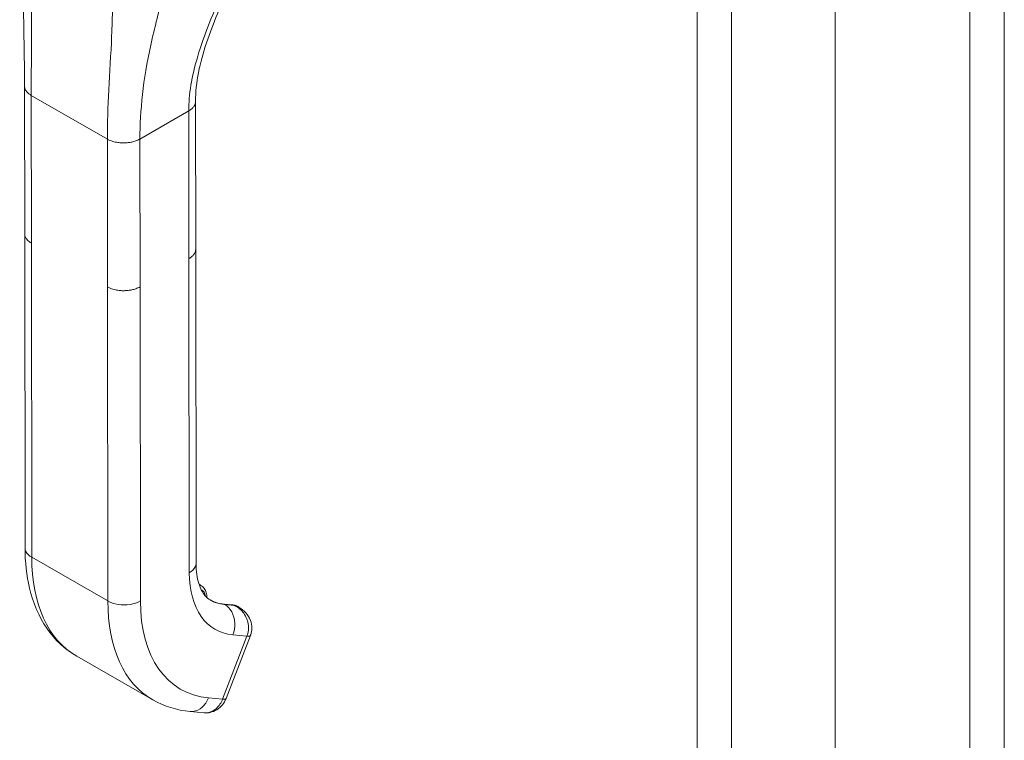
# Model space of a CAD drawing. Header units: inches. Extents: x 4 to 472, y 10 to 298.
# Tile 36 of 50: x 423.74 to 427.27, y 144.65 to 147.24. Entities that reach past the tile are written whole.
import ezdxf

# ---------------------------------------------------------------- set-up
doc = ezdxf.new("R2010")
doc.units = ezdxf.units.IN
doc.header["$LTSCALE"] = 28
doc.header["$MEASUREMENT"] = 0
doc.layers.add('Visible (ANSI)', color=7, linetype='Continuous', lineweight=5)
doc.layers.add('Visible Narrow (ANSI)', color=7, linetype='Continuous', lineweight=5)

msp = doc.modelspace()

# ---------------------------------------------------------------- linework, layer by layer
at = {"layer": 'Visible (ANSI)'}
for p, q in [((426.6617, 166.434), (426.6617, 130.7146)), ((423.754, 146.4676), (423.7534, 146.9979)), ((424.3676, 146.4121), (424.367, 146.9424)), ((423.754, 146.4666), (423.7553, 145.3403)), ((424.3675, 146.411), (424.3688, 145.2848)), ((424.3794, 145.2099), (424.3864, 145.2059)), ((424.5013, 145.1358), (424.4676, 145.1389)), ((424.5217, 145.1282), (424.5167, 145.131)), ((424.4764, 144.8002), (424.5639, 145.0264)), ((423.9408, 144.9519), (424.2136, 144.7952)), ((424.3474, 144.7536), (424.398, 144.7489))]:
    msp.add_line(p, q, dxfattribs=at)
for centre, major_axis, ratio, start_param, end_param in [((424.5979, 145.4642), (-0.1784, -0.3106), 0.578826, 6.283182, 6.283185), ((424.3251, 145.621), (-0.3844, -0.6692), 0.578826, 6.283182, 6.283185), ((424.425, 144.82), (0.0514, -0.0199), 0.209026, 6.283103, 6.283109)]:
    msp.add_ellipse(centre, major_axis=major_axis, ratio=ratio, start_param=start_param, end_param=end_param, dxfattribs=at)
for points in [[(423.7534, 146.9979), (423.7532, 147.1888), (423.7463, 147.3959), (423.7361, 147.6037)], [(424.1923, 147.0741), (424.1923, 147.0741), (424.1923, 147.0741), (424.1923, 147.0741)], [(423.754, 146.4676), (423.754, 146.4676), (423.754, 146.4676), (423.754, 146.4676)], [(424.3676, 146.4121), (424.3676, 146.4121), (424.3676, 146.4121), (424.3676, 146.4121)], [(424.5224, 145.1278), (424.5224, 145.1278), (424.5224, 145.1278), (424.5223, 145.1278)], [(424.3474, 144.7536), (424.2998, 144.7579), (424.2538, 144.7721), (424.2136, 144.7952)], [(424.398, 144.7489), (424.398, 144.7489), (424.398, 144.7489), (424.398, 144.7489)]]:
    msp.add_open_spline(points, degree=3, dxfattribs=at)
for points, knots in [([(424.4908, 147.3609), (424.4598, 147.2909), (424.4295, 147.2221), (424.3826, 147.0821), (424.3669, 147.0101), (424.367, 146.9424)], [0, 0, 0, 0, 0.927491, 0.927491, 1.885784, 1.885784, 1.885784, 1.885784]), ([(423.9408, 144.9519), (423.8986, 144.9761), (423.8616, 145.011), (423.8048, 145.0941), (423.7841, 145.1431), (423.7606, 145.2413), (423.7553, 145.2898), (423.7553, 145.3403)], [0, 0, 0, 0, 0.76579, 0.76579, 1.534952, 1.534952, 2.182645, 2.182645, 2.182645, 2.182645]), ([(424.3688, 145.2848), (424.3688, 145.2572), (424.3724, 145.2326), (424.3842, 145.1941), (424.3922, 145.1797), (424.4064, 145.1627), (424.4125, 145.1576), (424.4195, 145.1536)], [0, 0, 0, 0, 0.400553, 0.400553, 0.792481, 0.792481, 1.079547, 1.079547, 1.079547, 1.079547]), ([(424.4074, 145.1624), (424.4074, 145.1625), (424.4074, 145.1626), (424.4074, 145.1687), (424.4068, 145.1744), (424.4038, 145.1853), (424.4016, 145.1904), (424.3952, 145.1994), (424.3911, 145.2032), (424.3864, 145.2059)], [4.7093721, 4.7093721, 4.7093721, 4.7093721, 4.7134185, 4.7134185, 4.9757326, 4.9757326, 5.2380468, 5.2380468, 5.5003609, 5.5003609, 5.5003609, 5.5003609]), ([(424.4189, 145.154), (424.4218, 145.1523), (424.4247, 145.1508), (424.4308, 145.148), (424.4339, 145.1467), (424.4403, 145.1444), (424.4435, 145.1434), (424.4501, 145.1417), (424.4535, 145.1409), (424.4605, 145.1397), (424.464, 145.1393), (424.4676, 145.1389)], [2.3587682, 2.3587682, 2.3587682, 2.3587682, 2.4106134, 2.4106134, 2.4624585, 2.4624585, 2.5143036, 2.5143036, 2.5661488, 2.5661488, 2.6179939, 2.6179939, 2.6179939, 2.6179939]), ([(424.5013, 145.1358), (424.5024, 145.1357), (424.5035, 145.1356), (424.5056, 145.1352), (424.5067, 145.135), (424.5088, 145.1344), (424.5098, 145.1341), (424.5119, 145.1334), (424.5129, 145.133), (424.5148, 145.1321), (424.5158, 145.1316), (424.5167, 145.131)], [0.5235988, 0.5235988, 0.5235988, 0.5235988, 0.5754439, 0.5754439, 0.627289, 0.627289, 0.6791342, 0.6791342, 0.7309793, 0.7309793, 0.7828244, 0.7828244, 0.7828244, 0.7828244]), ([(424.5224, 145.1278), (424.5317, 145.1225), (424.5403, 145.1156), (424.5544, 145.0997), (424.5602, 145.0904), (424.5671, 145.0719), (424.5689, 145.0625), (424.5689, 145.045), (424.5675, 145.0366), (424.5645, 145.028), (424.5642, 145.0272), (424.5639, 145.0264)], [0, 0, 0, 0, 0.1168754, 0.1168754, 0.2324764, 0.2324764, 0.333213, 0.333213, 0.423617, 0.423617, 0.4328834, 0.4328834, 0.4328834, 0.4328834]), ([(424.4764, 144.8002), (424.4732, 144.7918), (424.4687, 144.784), (424.4575, 144.7702), (424.4506, 144.7642), (424.436, 144.7552), (424.428, 144.752), (424.4127, 144.7487), (424.4053, 144.7482), (424.398, 144.7489)], [0, 0, 0, 0, 0.0973525, 0.0973525, 0.1949354, 0.1949354, 0.2876161, 0.2876161, 0.3680393, 0.3680393, 0.3680393, 0.3680393])]:
    msp.add_open_spline(points, degree=3, knots=knots, dxfattribs=at)
at = {"layer": 'Visible Narrow (ANSI)'}
for p, q in [((426.1667, 130.5124), (426.1667, 166.2086)), ((426.2904, 166.2202), (426.2904, 130.5008)), ((427.1449, 130.8444), (427.1449, 165.9683)), ((427.2686, 165.9683), (427.2686, 130.8444)), ((424.0646, 147.1463), (424.0646, 147.1463)), ((424.1885, 147.0519), (424.1885, 147.0519)), ((424.1896, 147.0583), (424.1896, 147.0583)), ((423.7782, 146.434), (423.7776, 146.9643)), ((423.7776, 146.9643), (424.0505, 146.8076)), ((424.179, 146.9874), (424.179, 146.9874)), ((424.1674, 146.8077), (424.3428, 146.9087)), ((424.3433, 146.3784), (424.3428, 146.9087)), ((424.051, 146.2773), (424.0505, 146.8076)), ((424.168, 146.2774), (424.1674, 146.8077)), ((423.7782, 146.434), (423.7795, 145.3068)), ((424.3433, 146.3784), (424.3446, 145.2512)), ((424.051, 146.2773), (424.0523, 145.1501)), ((424.168, 146.2774), (424.1692, 145.1502)), ((424.0523, 145.1501), (423.7795, 145.3068)), ((424.5047, 145.1347), (424.471, 145.1379)), ((424.471, 145.1379), (424.4715, 145.1375)), ((424.4715, 145.1375), (424.5053, 145.1344)), ((424.5053, 145.1344), (424.5047, 145.1347)), ((424.464, 144.7976), (424.5515, 145.0239)), ((424.5008, 145.0285), (424.5515, 145.0239)), ((424.4133, 144.8023), (424.464, 144.7976))]:
    msp.add_line(p, q, dxfattribs=at)
for centre, major_axis, ratio, start_param, end_param in [((424.3251, 145.621), (-0.3843, -0.6691), 0.578826, 5.495213, 6.283182), ((424.6564, 145.4307), (-0.2196, -0.3824), 0.578826, 5.495213, 6.542411), ((424.3452, 145.1342), (0.0412, 0.0717), 0.578826, 0, 0.148218), ((424.3544, 145.129), (0.0347, 0.0605), 0.578826, 5.67383, 6.332836), ((424.5973, 145.4646), (-0.1784, -0.3107), 0.578826, 0.001834, 0.259226), ((424.5979, 145.4643), (-0.1784, -0.3107), 0.578826, 0, 0.259226), ((424.5979, 145.4643), (-0.3843, -0.6691), 0.578826, 5.495213, 6.283182), ((424.6564, 145.4307), (-0.3432, -0.5974), 0.578826, 5.495213, 6.542411), ((424.4664, 145.126), (0.0012, 0.0129), 0.788206, 5.936638, 6.283185), ((424.5002, 145.1229), (0.0012, 0.0129), 0.788206, 5.936638, 6.283185), ((424.4756, 145.0593), (0.0412, 0.0717), 0.578826, 0, 0.259226), ((424.2814, 145.37), (-0.1995, -0.3473), 0.578826, 6.180079, 6.180082), ((424.5125, 145.0463), (0.0514, -0.0199), 0.209005, 5.649814, 6.283009), ((424.425, 144.82), (0.0514, -0.0199), 0.209026, 5.64977, 6.283179)]:
    msp.add_ellipse(centre, major_axis=major_axis, ratio=ratio, start_param=start_param, end_param=end_param, dxfattribs=at)
for points, knots in [([(423.7776, 146.9643), (423.7776, 147.0217), (423.778, 147.0809), (423.7781, 147.144), (423.7783, 147.2071), (423.7783, 147.2741), (423.7781, 147.3431), (423.778, 147.4121), (423.7777, 147.4833), (423.7791, 147.5615)], [0, 0, 0, 0, 0.333333, 0.333333, 0.333333, 0.666667, 0.666667, 0.666667, 1, 1, 1, 1]), ([(424.0505, 146.8076), (424.0504, 146.865), (424.0528, 146.9231), (424.056, 146.9845), (424.0592, 147.0458), (424.0631, 147.1105), (424.066, 147.1777), (424.0689, 147.245), (424.0707, 147.315), (424.0714, 147.3936)], [0, 0, 0, 0, 0.333333, 0.333333, 0.333333, 0.666667, 0.666667, 0.666667, 1, 1, 1, 1]), ([(424.3428, 146.9087), (424.3427, 146.9375), (424.3452, 146.9683), (424.3505, 147.001), (424.3558, 147.0337), (424.364, 147.0682), (424.375, 147.1049), (424.386, 147.1417), (424.4, 147.1806), (424.4162, 147.2217), (424.4323, 147.2627), (424.4506, 147.3059), (424.4707, 147.3531)], [0, 0, 0, 0, 0.25, 0.25, 0.25, 0.5, 0.5, 0.5, 0.75, 0.75, 0.75, 1, 1, 1, 1]), ([(424.1674, 146.8077), (424.1673, 146.8586), (424.1703, 146.9115), (424.1766, 146.9675), (424.183, 147.0235), (424.1928, 147.0825), (424.2062, 147.1445), (424.2195, 147.2064), (424.2364, 147.2713), (424.2576, 147.3422)], [0, 0, 0, 0, 0.333333, 0.333333, 0.333333, 0.666667, 0.666667, 0.666667, 1, 1, 1, 1]), ([(423.7534, 146.9979), (423.7534, 146.9969), (423.7536, 146.9945), (423.7543, 146.9905), (423.756, 146.9858), (423.7588, 146.9807), (423.763, 146.9754), (423.769, 146.9699), (423.7745, 146.9662), (423.7776, 146.9643)], [0.5520182, 0.5520182, 0.5520182, 0.5520182, 0.6, 0.6666667, 0.7333333, 0.8, 0.8666667, 0.9333333, 1, 1, 1, 1]), ([(424.3428, 146.9087), (424.345, 146.91), (424.3489, 146.9125), (424.3537, 146.9164), (424.3576, 146.9202), (424.3606, 146.924), (424.3631, 146.9277), (424.3649, 146.9315), (424.3661, 146.9352), (424.3668, 146.9389), (424.367, 146.9413), (424.367, 146.9424)], [0, 0, 0, 0, 0.0625, 0.125, 0.1875, 0.25, 0.3125, 0.375, 0.4375, 0.5, 0.5508124, 0.5508124, 0.5508124, 0.5508124]), ([(423.7782, 146.434), (423.775, 146.4359), (423.7723, 146.4377), (423.77, 146.4396), (423.7676, 146.4414), (423.7656, 146.4433), (423.7639, 146.4451), (423.7622, 146.4469), (423.7608, 146.4487), (423.7596, 146.4504), (423.7585, 146.4521), (423.7575, 146.4538), (423.7568, 146.4554), (423.756, 146.457), (423.7555, 146.4586), (423.755, 146.4601), (423.7546, 146.4617), (423.7543, 146.4631), (423.7542, 146.4646), (423.7541, 146.4656), (423.754, 146.4666), (423.754, 146.4676)], [0, 0, 0, 0, 0.0666667, 0.0666667, 0.0666667, 0.1333333, 0.1333333, 0.1333333, 0.2, 0.2, 0.2, 0.2666667, 0.2666667, 0.2666667, 0.3333333, 0.3333333, 0.3333333, 0.4, 0.4, 0.4, 0.44793, 0.44793, 0.44793, 0.44793]), ([(424.3676, 146.4121), (424.3676, 146.411), (424.3675, 146.4099), (424.3674, 146.4088), (424.3672, 146.4075), (424.367, 146.4062), (424.3666, 146.4049), (424.3663, 146.4037), (424.3659, 146.4024), (424.3654, 146.4011), (424.3648, 146.3999), (424.3642, 146.3986), (424.3635, 146.3974), (424.3628, 146.3961), (424.362, 146.3949), (424.3611, 146.3936), (424.3602, 146.3924), (424.3592, 146.3911), (424.358, 146.3899), (424.3569, 146.3886), (424.3556, 146.3873), (424.3541, 146.3861), (424.3527, 146.3848), (424.3511, 146.3835), (424.3493, 146.3822), (424.3475, 146.381), (424.3456, 146.3797), (424.3433, 146.3784)], [0.4492928, 0.4492928, 0.4492928, 0.4492928, 0.5, 0.5, 0.5, 0.5625, 0.5625, 0.5625, 0.625, 0.625, 0.625, 0.6875, 0.6875, 0.6875, 0.75, 0.75, 0.75, 0.8125, 0.8125, 0.8125, 0.875, 0.875, 0.875, 0.9375, 0.9375, 0.9375, 1, 1, 1, 1]), ([(424.168, 146.2774), (424.1655, 146.276), (424.163, 146.2747), (424.1605, 146.2736), (424.158, 146.2725), (424.1555, 146.2715), (424.1531, 146.2706), (424.1506, 146.2697), (424.1483, 146.269), (424.1459, 146.2683), (424.1435, 146.2676), (424.1412, 146.2671), (424.1389, 146.2666), (424.1366, 146.2661), (424.1343, 146.2656), (424.1321, 146.2653), (424.1298, 146.2649), (424.1275, 146.2646), (424.1253, 146.2643), (424.123, 146.2641), (424.1208, 146.2639), (424.1185, 146.2637), (424.1162, 146.2636), (424.1138, 146.2635), (424.1115, 146.2635), (424.1091, 146.2634), (424.1067, 146.2634), (424.1042, 146.2635), (424.1017, 146.2636), (424.0991, 146.2638), (424.0965, 146.264), (424.0938, 146.2643), (424.0911, 146.2646), (424.0883, 146.265), (424.0854, 146.2654), (424.0825, 146.266), (424.0795, 146.2667), (424.0765, 146.2673), (424.0734, 146.2681), (424.0703, 146.2691), (424.0671, 146.2701), (424.0639, 146.2712), (424.0607, 146.2726), (424.0575, 146.2739), (424.0542, 146.2755), (424.051, 146.2773)], [0, 0, 0, 0, 0.066667, 0.066667, 0.066667, 0.133333, 0.133333, 0.133333, 0.2, 0.2, 0.2, 0.266667, 0.266667, 0.266667, 0.333333, 0.333333, 0.333333, 0.4, 0.4, 0.4, 0.466667, 0.466667, 0.466667, 0.533333, 0.533333, 0.533333, 0.6, 0.6, 0.6, 0.666667, 0.666667, 0.666667, 0.733333, 0.733333, 0.733333, 0.8, 0.8, 0.8, 0.866667, 0.866667, 0.866667, 0.933333, 0.933333, 0.933333, 1, 1, 1, 1]), ([(423.7795, 145.3068), (423.7693, 145.3126), (423.7581, 145.3238), (423.7553, 145.3362), (423.7553, 145.3403)], [0, 0, 0, 0, 0.3333333, 0.4995916, 0.4995916, 0.4995916, 0.4995916]), ([(424.3688, 145.2848), (424.3688, 145.2807), (424.366, 145.2682), (424.3548, 145.257), (424.3446, 145.2512)], [0.4995916, 0.4995916, 0.4995916, 0.4995916, 0.6666667, 1, 1, 1, 1]), ([(424.5223, 145.1278), (424.5216, 145.1283), (424.5208, 145.1287), (424.52, 145.1291), (424.5152, 145.1315), (424.5105, 145.1331), (424.5053, 145.1344)], [0.8068777, 0.8068777, 0.8068777, 0.8068777, 0.8333333, 0.8333333, 0.8333333, 1, 1, 1, 1]), ([(424.5515, 145.0239), (424.554, 145.0303), (424.5557, 145.0373), (424.5565, 145.0448), (424.5573, 145.0522), (424.5571, 145.06), (424.5558, 145.0678), (424.5544, 145.0756), (424.552, 145.0834), (424.5486, 145.0907), (424.5453, 145.0979), (424.5411, 145.1045), (424.5364, 145.1103), (424.5316, 145.116), (424.5263, 145.1209), (424.5211, 145.1249), (424.5159, 145.1289), (424.5107, 145.132), (424.5053, 145.1344)], [0.0000011, 0.0000011, 0.0000011, 0.0000011, 0.1666667, 0.1666667, 0.1666667, 0.3333333, 0.3333333, 0.3333333, 0.5, 0.5, 0.5, 0.6666667, 0.6666667, 0.6666667, 0.8333333, 0.8333333, 0.8333333, 1, 1, 1, 1]), ([(424.4133, 144.8023), (424.4082, 144.7892), (424.3926, 144.766), (424.3665, 144.7535), (424.3512, 144.7532), (424.3474, 144.7536)], [0, 0, 0, 0, 0.3333333, 0.6666667, 0.7788298, 0.7788298, 0.7788298, 0.7788298]), ([(424.398, 144.7489), (424.4018, 144.7486), (424.4057, 144.7486), (424.4095, 144.7491), (424.4209, 144.7506), (424.4321, 144.756), (424.4416, 144.7644), (424.4511, 144.7729), (424.4589, 144.7845), (424.464, 144.7976)], [0.2212557, 0.2212557, 0.2212557, 0.2212557, 0.3333333, 0.3333333, 0.3333333, 0.6666667, 0.6666667, 0.6666667, 1, 1, 1, 1])]:
    msp.add_open_spline(points, degree=3, knots=knots, dxfattribs=at)
for points in [[(424.0505, 146.8076), (424.0536, 146.8058), (424.0601, 146.8027), (424.0698, 146.7992), (424.079, 146.7968), (424.0878, 146.7952), (424.096, 146.7943), (424.1037, 146.7938), (424.1109, 146.7937), (424.1179, 146.794), (424.1247, 146.7946), (424.1315, 146.7955), (424.1383, 146.7968), (424.1453, 146.7985), (424.1525, 146.8008), (424.1599, 146.8038), (424.1649, 146.8063), (424.1674, 146.8077)], [(424.1692, 145.1502), (424.159, 145.1443), (424.1331, 145.1357), (424.0883, 145.1356), (424.0625, 145.1442), (424.0523, 145.1501)], [(424.4715, 145.1375), (424.4817, 145.1317), (424.4994, 145.1129), (424.5106, 145.0711), (424.5059, 145.0417), (424.5008, 145.0285)]]:
    msp.add_open_spline(points, degree=3, dxfattribs=at)

doc.saveas('drawing.dxf')
